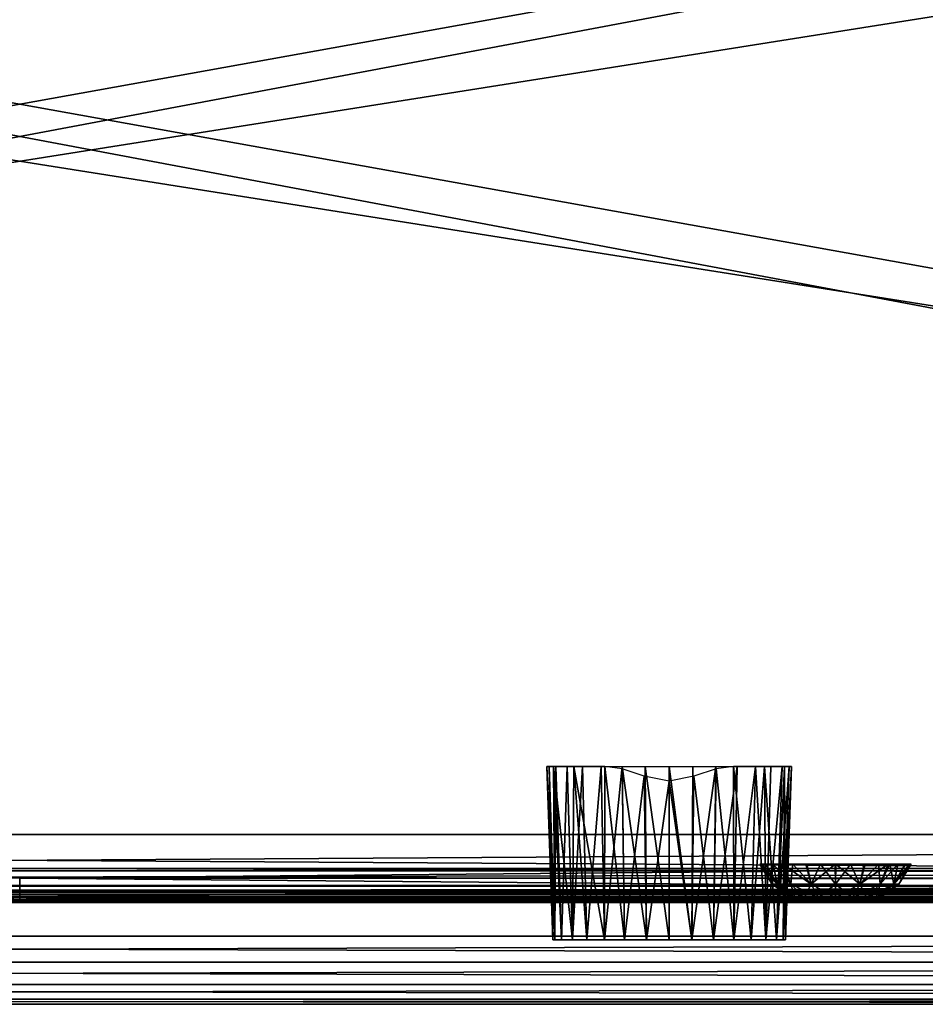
# Model space of a CAD drawing. Header units: millimetres. Extents: x -125 to 125, y -5 to 106.
# Tile 46 of 81: x 0 to 27, y -5 to 24. Entities that reach past the tile are written whole.
import ezdxf

# ---------------------------------------------------------------- set-up
doc = ezdxf.new("R2010")
doc.units = ezdxf.units.MM
doc.header["$LTSCALE"] = 65.185185
for name, color, linetype in [('109', 7, 'CONTINUOUS'), ('110', 7, 'CONTINUOUS'), ('16', 7, 'CONTINUOUS'), ('2', 7, 'CONTINUOUS'), ('201', 7, 'CONTINUOUS'), ('202', 7, 'CONTINUOUS'), ('203', 7, 'CONTINUOUS'), ('21', 7, 'CONTINUOUS'), ('210', 7, 'CONTINUOUS'), ('211', 7, 'CONTINUOUS'), ('212', 7, 'CONTINUOUS'), ('244', 7, 'CONTINUOUS'), ('245', 7, 'CONTINUOUS'), ('246', 7, 'CONTINUOUS'), ('247', 7, 'CONTINUOUS'), ('248', 7, 'CONTINUOUS'), ('250', 7, 'CONTINUOUS'), ('251', 7, 'CONTINUOUS'), ('252', 7, 'CONTINUOUS'), ('253', 7, 'CONTINUOUS'), ('254', 7, 'CONTINUOUS'), ('28', 7, 'CONTINUOUS'), ('29', 7, 'CONTINUOUS'), ('32', 7, 'CONTINUOUS'), ('37', 7, 'CONTINUOUS'), ('68', 7, 'CONTINUOUS'), ('76', 7, 'CONTINUOUS'), ('77', 7, 'CONTINUOUS'), ('82', 7, 'CONTINUOUS')]:
    doc.layers.add(name, color=color, linetype=linetype)

msp = doc.modelspace()

# ---------------------------------------------------------------- linework, layer by layer
at = {"layer": '109', "linetype": 'Continuous'}
for points in [[(-125, 0, -50), (-124.655, 39.565, -49.655), (124.655, 39.565, -49.655), (-125, 0, -50)], [(-125, 0, -50), (124.655, 39.565, -49.655), (125, 0, -50), (-125, 0, -50)]]:
    msp.add_3dface(points, dxfattribs=at)
at = {"layer": '110', "linetype": 'Continuous'}
for points in [[(-124.655, 39.565, 49.655), (-125, 0, 50), (125, 0, 50), (-124.655, 39.565, 49.655)], [(-124.655, 39.565, 49.655), (125, 0, 50), (124.655, 39.565, 49.655), (-124.655, 39.565, 49.655)]]:
    msp.add_3dface(points, dxfattribs=at)
at = {"layer": '16', "linetype": 'Continuous'}
for points in [[(37.946, -2, 48.712), (-38.163, -2, 49.334), (37.946, -2, 47.996), (37.946, -2, 48.712)], [(38.001, -2, 49.041), (-38.163, -2, 49.334), (37.946, -2, 48.712), (38.001, -2, 49.041)], [(-38.163, -2, 49.334), (0, -2, 47.336), (37.946, -2, 47.996), (-38.163, -2, 49.334)], [(38.163, -2, 49.334), (-38.163, -2, 49.334), (38.001, -2, 49.041), (38.163, -2, 49.334)], [(37.946, -2, 47.996), (0, -2, 47.336), (37.998, -2, 47.676), (37.946, -2, 47.996)], [(0, -2, 47.336), (38.15, -2, 47.39), (37.998, -2, 47.676), (0, -2, 47.336)]]:
    msp.add_3dface(points, dxfattribs=at)
at = {"layer": '2', "linetype": 'Continuous'}
for points in [[(123.9, -1.522, 49.834), (-123.9, -1.759, 49.762), (123.9, -1.651, 49.811), (123.9, -1.522, 49.834)], [(-123.9, -1.522, 49.834), (-123.9, -1.759, 49.762), (123.9, -1.522, 49.834), (-123.9, -1.522, 49.834)], [(123.9, -1.651, 49.811), (-123.9, -1.759, 49.762), (123.9, -1.762, 49.76), (123.9, -1.651, 49.811)], [(-123.9, -1.759, 49.762), (-123.9, -1.762, 49.76), (123.9, -1.762, 49.76), (-123.9, -1.759, 49.762)], [(-123.9, -1.762, 49.76), (-123.9, -1.933, 49.583), (123.9, -1.768, 49.756), (-123.9, -1.762, 49.76)], [(123.9, -1.762, 49.76), (-123.9, -1.762, 49.76), (123.9, -1.768, 49.756), (123.9, -1.762, 49.76)], [(-123.9, -1.933, 49.583), (-41.065, -1.962, 49.524), (123.9, -1.768, 49.756), (-123.9, -1.933, 49.583)], [(-38.935, -1.962, 49.524), (123.9, -1.768, 49.756), (-41.065, -1.962, 49.524), (-38.935, -1.962, 49.524)], [(-38.935, -1.962, 49.524), (38.935, -1.962, 49.524), (123.9, -1.768, 49.756), (-38.935, -1.962, 49.524)], [(-38.935, -1.962, 49.524), (-38.517, -1.979, 49.476), (38.935, -1.962, 49.524), (-38.935, -1.962, 49.524)], [(38.935, -1.962, 49.524), (-38.517, -1.979, 49.476), (38.653, -1.971, 49.503), (38.935, -1.962, 49.524)], [(38.653, -1.971, 49.503), (-38.517, -1.979, 49.476), (38.514, -1.979, 49.476), (38.653, -1.971, 49.503)], [(-38.517, -1.979, 49.476), (-38.163, -2, 49.334), (38.514, -1.979, 49.476), (-38.517, -1.979, 49.476)], [(38.514, -1.979, 49.476), (-38.163, -2, 49.334), (38.389, -1.989, 49.439), (38.514, -1.979, 49.476)], [(-38.163, -2, 49.334), (38.163, -2, 49.334), (38.389, -1.989, 49.439), (-38.163, -2, 49.334)]]:
    msp.add_3dface(points, dxfattribs=at)
at = {"layer": '201', "linetype": 'Continuous'}
for points in [[(15.503, 2, 19.782), (15.572, 2, 19.08), (15.681, -3.1, 19.782), (15.503, 2, 19.782)], [(15.572, 2, 19.08), (15.777, 2, 18.404), (15.747, -3.1, 19.113), (15.572, 2, 19.08)], [(15.681, -3.1, 19.782), (15.572, 2, 19.08), (15.747, -3.1, 19.113), (15.681, -3.1, 19.782)], [(15.747, -3.1, 19.113), (15.777, 2, 18.404), (15.942, -3.1, 18.472), (15.747, -3.1, 19.113)], [(15.777, 2, 18.404), (16.11, 2, 17.782), (15.942, -3.1, 18.472), (15.777, 2, 18.404)], [(15.942, -3.1, 18.472), (16.11, 2, 17.782), (16.259, -3.1, 17.88), (15.942, -3.1, 18.472)], [(16.11, 2, 17.782), (16.558, 2, 17.236), (16.259, -3.1, 17.88), (16.11, 2, 17.782)], [(16.259, -3.1, 17.88), (16.558, 2, 17.236), (16.684, -3.1, 17.361), (16.259, -3.1, 17.88)], [(16.558, 2, 17.236), (17.103, 2, 16.789), (16.684, -3.1, 17.361), (16.558, 2, 17.236)], [(16.684, -3.1, 17.361), (17.103, 2, 16.789), (17.203, -3.1, 16.936), (16.684, -3.1, 17.361)], [(17.103, 2, 16.789), (17.725, 2, 16.456), (17.203, -3.1, 16.936), (17.103, 2, 16.789)], [(17.203, -3.1, 16.936), (17.725, 2, 16.456), (17.794, -3.1, 16.62), (17.203, -3.1, 16.936)], [(17.794, -3.1, 16.62), (17.725, 2, 16.456), (18.435, -3.1, 16.426), (17.794, -3.1, 16.62)], [(17.725, 2, 16.456), (18.401, 2, 16.251), (18.435, -3.1, 16.426), (17.725, 2, 16.456)], [(18.435, -3.1, 16.426), (18.401, 2, 16.251), (19.103, -3.1, 16.36), (18.435, -3.1, 16.426)], [(18.401, 2, 16.251), (19.103, 2, 16.182), (19.103, -3.1, 16.36), (18.401, 2, 16.251)], [(19.103, -3.1, 16.36), (19.103, 2, 16.182), (19.771, -3.1, 16.426), (19.103, -3.1, 16.36)], [(19.103, 2, 16.182), (19.805, 2, 16.251), (19.771, -3.1, 16.426), (19.103, 2, 16.182)], [(19.805, 2, 16.251), (20.481, 2, 16.456), (19.771, -3.1, 16.426), (19.805, 2, 16.251)], [(19.771, -3.1, 16.426), (20.481, 2, 16.456), (20.413, -3.1, 16.621), (19.771, -3.1, 16.426)], [(20.481, 2, 16.456), (21.103, 2, 16.789), (20.413, -3.1, 16.621), (20.481, 2, 16.456)], [(20.413, -3.1, 16.621), (21.103, 2, 16.789), (21.004, -3.1, 16.937), (20.413, -3.1, 16.621)], [(21.103, 2, 16.789), (21.649, 2, 17.236), (21.004, -3.1, 16.937), (21.103, 2, 16.789)], [(21.004, -3.1, 16.937), (21.649, 2, 17.236), (21.523, -3.1, 17.362), (21.004, -3.1, 16.937)], [(21.523, -3.1, 17.362), (21.649, 2, 17.236), (21.948, -3.1, 17.88), (21.523, -3.1, 17.362)], [(21.649, 2, 17.236), (22.096, 2, 17.782), (21.948, -3.1, 17.88), (21.649, 2, 17.236)], [(22.096, 2, 17.782), (22.429, 2, 18.404), (21.948, -3.1, 17.88), (22.096, 2, 17.782)], [(21.948, -3.1, 17.88), (22.429, 2, 18.404), (22.265, -3.1, 18.472), (21.948, -3.1, 17.88)], [(22.429, 2, 18.404), (22.634, 2, 19.08), (22.265, -3.1, 18.472), (22.429, 2, 18.404)], [(22.265, -3.1, 18.472), (22.634, 2, 19.08), (22.459, -3.1, 19.114), (22.265, -3.1, 18.472)], [(22.634, 2, 19.08), (22.703, 2, 19.782), (22.459, -3.1, 19.114), (22.634, 2, 19.08)], [(22.459, -3.1, 19.114), (22.703, 2, 19.782), (22.525, -3.1, 19.782), (22.459, -3.1, 19.114)]]:
    msp.add_3dface(points, dxfattribs=at)
at = {"layer": '202', "linetype": 'Continuous'}
for points in [[(15.503, 2, 19.782), (15.681, -3.1, 19.782), (15.747, -3.1, 20.449), (15.503, 2, 19.782)], [(15.503, 2, 19.782), (15.747, -3.1, 20.449), (15.708, 2, 20.979), (15.503, 2, 19.782)], [(15.747, -3.1, 20.449), (15.942, -3.1, 21.091), (15.708, 2, 20.979), (15.747, -3.1, 20.449)], [(15.708, 2, 20.979), (16.258, -3.1, 21.684), (16.299, 2, 22.039), (15.708, 2, 20.979)], [(15.942, -3.1, 21.091), (16.258, -3.1, 21.684), (15.708, 2, 20.979), (15.942, -3.1, 21.091)], [(16.258, -3.1, 21.684), (16.684, -3.1, 22.202), (16.299, 2, 22.039), (16.258, -3.1, 21.684)], [(16.299, 2, 22.039), (17.202, -3.1, 22.627), (17.209, 2, 22.843), (16.299, 2, 22.039)], [(16.684, -3.1, 22.202), (17.202, -3.1, 22.627), (16.299, 2, 22.039), (16.684, -3.1, 22.202)], [(17.202, -3.1, 22.627), (17.793, -3.1, 22.943), (17.209, 2, 22.843), (17.202, -3.1, 22.627)], [(17.209, 2, 22.843), (17.793, -3.1, 22.943), (17.724, 1.926, 23.104), (17.209, 2, 22.843)], [(17.793, -3.1, 22.943), (18.371, 1.711, 23.296), (17.724, 1.926, 23.104), (17.793, -3.1, 22.943)], [(20.487, 1.927, 23.103), (19.835, 1.711, 23.296), (20.413, -3.1, 22.943), (20.487, 1.927, 23.103)], [(21.004, -3.1, 22.627), (20.487, 1.927, 23.103), (20.413, -3.1, 22.943), (21.004, -3.1, 22.627)], [(20.997, 2, 22.843), (20.487, 1.927, 23.103), (21.004, -3.1, 22.627), (20.997, 2, 22.843)], [(21.907, 2, 22.039), (20.997, 2, 22.843), (21.522, -3.1, 22.202), (21.907, 2, 22.039)], [(21.522, -3.1, 22.202), (20.997, 2, 22.843), (21.004, -3.1, 22.627), (21.522, -3.1, 22.202)], [(21.948, -3.1, 21.684), (21.907, 2, 22.039), (21.522, -3.1, 22.202), (21.948, -3.1, 21.684)], [(22.498, 2, 20.979), (21.907, 2, 22.039), (22.264, -3.1, 21.092), (22.498, 2, 20.979)], [(22.264, -3.1, 21.092), (21.907, 2, 22.039), (21.948, -3.1, 21.684), (22.264, -3.1, 21.092)], [(22.459, -3.1, 20.45), (22.498, 2, 20.979), (22.264, -3.1, 21.092), (22.459, -3.1, 20.45)], [(22.525, -3.1, 19.782), (22.498, 2, 20.979), (22.459, -3.1, 20.45), (22.525, -3.1, 19.782)], [(22.525, -3.1, 19.782), (22.703, 2, 19.782), (22.498, 2, 20.979), (22.525, -3.1, 19.782)], [(18.436, -3.1, 23.138), (18.371, 1.711, 23.296), (17.793, -3.1, 22.943), (18.436, -3.1, 23.138)], [(19.103, 1.561, 23.367), (18.371, 1.711, 23.296), (18.436, -3.1, 23.138), (19.103, 1.561, 23.367)], [(19.103, -3.1, 23.204), (19.103, 1.561, 23.367), (18.436, -3.1, 23.138), (19.103, -3.1, 23.204)], [(19.835, 1.711, 23.296), (19.103, 1.561, 23.367), (19.771, -3.1, 23.138), (19.835, 1.711, 23.296)], [(19.771, -3.1, 23.138), (19.103, 1.561, 23.367), (19.103, -3.1, 23.204), (19.771, -3.1, 23.138)], [(20.413, -3.1, 22.943), (19.835, 1.711, 23.296), (19.771, -3.1, 23.138), (20.413, -3.1, 22.943)]]:
    msp.add_3dface(points, dxfattribs=at)
at = {"layer": '203', "linetype": 'Continuous'}
for points in [[(15.681, -3.1, 19.782), (22.459, -3.1, 20.45), (15.747, -3.1, 20.449), (15.681, -3.1, 19.782)], [(15.681, -3.1, 19.782), (22.525, -3.1, 19.782), (22.459, -3.1, 20.45), (15.681, -3.1, 19.782)], [(15.681, -3.1, 19.782), (15.747, -3.1, 19.113), (22.525, -3.1, 19.782), (15.681, -3.1, 19.782)], [(15.747, -3.1, 19.113), (22.265, -3.1, 18.472), (22.459, -3.1, 19.114), (15.747, -3.1, 19.113)], [(15.747, -3.1, 19.113), (15.942, -3.1, 18.472), (22.265, -3.1, 18.472), (15.747, -3.1, 19.113)], [(22.459, -3.1, 20.45), (15.942, -3.1, 21.091), (15.747, -3.1, 20.449), (22.459, -3.1, 20.45)], [(15.747, -3.1, 19.113), (22.459, -3.1, 19.114), (22.525, -3.1, 19.782), (15.747, -3.1, 19.113)], [(22.264, -3.1, 21.092), (16.258, -3.1, 21.684), (15.942, -3.1, 21.091), (22.264, -3.1, 21.092)], [(22.459, -3.1, 20.45), (22.264, -3.1, 21.092), (15.942, -3.1, 21.091), (22.459, -3.1, 20.45)], [(15.942, -3.1, 18.472), (16.259, -3.1, 17.88), (21.948, -3.1, 17.88), (15.942, -3.1, 18.472)], [(15.942, -3.1, 18.472), (21.948, -3.1, 17.88), (22.265, -3.1, 18.472), (15.942, -3.1, 18.472)], [(21.948, -3.1, 21.684), (16.684, -3.1, 22.202), (16.258, -3.1, 21.684), (21.948, -3.1, 21.684)], [(22.264, -3.1, 21.092), (21.948, -3.1, 21.684), (16.258, -3.1, 21.684), (22.264, -3.1, 21.092)], [(16.259, -3.1, 17.88), (21.523, -3.1, 17.362), (21.948, -3.1, 17.88), (16.259, -3.1, 17.88)], [(16.259, -3.1, 17.88), (16.684, -3.1, 17.361), (21.523, -3.1, 17.362), (16.259, -3.1, 17.88)], [(21.522, -3.1, 22.202), (17.202, -3.1, 22.627), (16.684, -3.1, 22.202), (21.522, -3.1, 22.202)], [(21.948, -3.1, 21.684), (21.522, -3.1, 22.202), (16.684, -3.1, 22.202), (21.948, -3.1, 21.684)], [(16.684, -3.1, 17.361), (21.004, -3.1, 16.937), (21.523, -3.1, 17.362), (16.684, -3.1, 17.361)], [(16.684, -3.1, 17.361), (17.203, -3.1, 16.936), (21.004, -3.1, 16.937), (16.684, -3.1, 17.361)], [(21.004, -3.1, 22.627), (17.793, -3.1, 22.943), (17.202, -3.1, 22.627), (21.004, -3.1, 22.627)], [(21.522, -3.1, 22.202), (21.004, -3.1, 22.627), (17.202, -3.1, 22.627), (21.522, -3.1, 22.202)], [(17.203, -3.1, 16.936), (20.413, -3.1, 16.621), (21.004, -3.1, 16.937), (17.203, -3.1, 16.936)], [(17.203, -3.1, 16.936), (17.794, -3.1, 16.62), (20.413, -3.1, 16.621), (17.203, -3.1, 16.936)], [(20.413, -3.1, 22.943), (19.771, -3.1, 23.138), (17.793, -3.1, 22.943), (20.413, -3.1, 22.943)], [(21.004, -3.1, 22.627), (20.413, -3.1, 22.943), (17.793, -3.1, 22.943), (21.004, -3.1, 22.627)], [(19.771, -3.1, 23.138), (18.436, -3.1, 23.138), (17.793, -3.1, 22.943), (19.771, -3.1, 23.138)], [(17.794, -3.1, 16.62), (18.435, -3.1, 16.426), (20.413, -3.1, 16.621), (17.794, -3.1, 16.62)], [(18.435, -3.1, 16.426), (19.771, -3.1, 16.426), (20.413, -3.1, 16.621), (18.435, -3.1, 16.426)], [(18.435, -3.1, 16.426), (19.103, -3.1, 16.36), (19.771, -3.1, 16.426), (18.435, -3.1, 16.426)], [(19.771, -3.1, 23.138), (19.103, -3.1, 23.204), (18.436, -3.1, 23.138), (19.771, -3.1, 23.138)]]:
    msp.add_3dface(points, dxfattribs=at)
at = {"layer": '21', "linetype": 'Continuous'}
for points in [[(60.778, -1.815, 46.53), (0, -1.815, 46.391), (60.198, -1.286, 45.722), (60.778, -1.815, 46.53)], [(60.198, -1.286, 45.722), (0, -1.815, 46.391), (0, -1.286, 45.586), (60.198, -1.286, 45.722)], [(38.939, -1.978, 47.063), (0, -2, 47.336), (60.778, -1.815, 46.53), (38.939, -1.978, 47.063)], [(60.778, -1.815, 46.53), (0, -2, 47.336), (0, -1.815, 46.391), (60.778, -1.815, 46.53)], [(38.503, -1.988, 47.147), (0, -2, 47.336), (38.939, -1.978, 47.063), (38.503, -1.988, 47.147)], [(38.15, -2, 47.39), (0, -2, 47.336), (38.503, -1.988, 47.147), (38.15, -2, 47.39)]]:
    msp.add_3dface(points, dxfattribs=at)
at = {"layer": '210', "linetype": 'Continuous'}
for points in [[(23.396, -2, 0.162), (23.374, -2), (24.604, -2, 0.162), (23.396, -2, 0.162)], [(23.374, -2), (24.626, -2), (24.604, -2, 0.162), (23.374, -2)], [(23.396, -2, -0.162), (24.626, -2), (23.374, -2), (23.396, -2, -0.162)], [(23.458, -2, 0.313), (23.396, -2, 0.162), (24.604, -2, 0.162), (23.458, -2, 0.313)], [(24.542, -2, -0.313), (24.604, -2, -0.162), (23.396, -2, -0.162), (24.542, -2, -0.313)], [(23.459, -2, -0.313), (24.542, -2, -0.313), (23.396, -2, -0.162), (23.459, -2, -0.313)], [(24.604, -2, -0.162), (24.626, -2), (23.396, -2, -0.162), (24.604, -2, -0.162)], [(23.558, -2, 0.442), (23.458, -2, 0.313), (24.541, -2, 0.313), (23.558, -2, 0.442)], [(24.541, -2, 0.313), (23.458, -2, 0.313), (24.604, -2, 0.162), (24.541, -2, 0.313)], [(23.558, -2, -0.443), (24.442, -2, -0.442), (23.459, -2, -0.313), (23.558, -2, -0.443)], [(24.442, -2, -0.442), (24.542, -2, -0.313), (23.459, -2, -0.313), (24.442, -2, -0.442)], [(23.687, -2, -0.542), (24.313, -2, -0.542), (23.558, -2, -0.443), (23.687, -2, -0.542)], [(23.687, -2, 0.542), (23.558, -2, 0.442), (24.442, -2, 0.443), (23.687, -2, 0.542)], [(24.442, -2, 0.443), (23.558, -2, 0.442), (24.541, -2, 0.313), (24.442, -2, 0.443)], [(24.313, -2, -0.542), (24.442, -2, -0.442), (23.558, -2, -0.443), (24.313, -2, -0.542)], [(23.838, -2, -0.604), (24.162, -2, -0.604), (23.687, -2, -0.542), (23.838, -2, -0.604)], [(24.162, -2, -0.604), (24.313, -2, -0.542), (23.687, -2, -0.542), (24.162, -2, -0.604)], [(23.838, -2, 0.604), (23.687, -2, 0.542), (24.313, -2, 0.542), (23.838, -2, 0.604)], [(24.313, -2, 0.542), (23.687, -2, 0.542), (24.442, -2, 0.443), (24.313, -2, 0.542)], [(24, -2, -0.626), (24.162, -2, -0.604), (23.838, -2, -0.604), (24, -2, -0.626)], [(24.162, -2, 0.604), (23.838, -2, 0.604), (24.313, -2, 0.542), (24.162, -2, 0.604)], [(24, -2, 0.626), (23.838, -2, 0.604), (24.162, -2, 0.604), (24, -2, 0.626)]]:
    msp.add_3dface(points, dxfattribs=at)
at = {"layer": '211', "linetype": 'Continuous'}
for points in [[(21.822, -0.881, -0.445), (22.138, -1.467, 0), (21.777, -0.881, 0), (21.822, -0.881, -0.445)], [(22.28, -1.467, -0.713), (22.138, -1.467, 0), (21.822, -0.881, -0.445), (22.28, -1.467, -0.713)], [(21.956, -0.881, -0.873), (22.28, -1.467, -0.713), (21.822, -0.881, -0.445), (21.956, -0.881, -0.873)], [(22.169, -0.881, -1.261), (22.28, -1.467, -0.713), (21.956, -0.881, -0.873), (22.169, -0.881, -1.261)], [(22.683, -1.467, -1.317), (22.28, -1.467, -0.713), (22.169, -0.881, -1.261), (22.683, -1.467, -1.317)], [(22.45, -0.881, -1.593), (22.683, -1.467, -1.317), (22.169, -0.881, -1.261), (22.45, -0.881, -1.593)], [(23.287, -1.467, -1.72), (22.683, -1.467, -1.317), (22.45, -0.881, -1.593), (23.287, -1.467, -1.72)], [(23.154, -0.881, -2.056), (23.287, -1.467, -1.72), (22.45, -0.881, -1.593), (23.154, -0.881, -2.056)], [(23.993, -0.881, -2.223), (23.287, -1.467, -1.72), (23.154, -0.881, -2.056), (23.993, -0.881, -2.223)], [(24, -1.467, -1.862), (23.287, -1.467, -1.72), (23.993, -0.881, -2.223), (24, -1.467, -1.862)], [(24.438, -0.881, -2.18), (24, -1.467, -1.862), (23.993, -0.881, -2.223), (24.438, -0.881, -2.18)], [(24.713, -1.467, -1.72), (24, -1.467, -1.862), (24.438, -0.881, -2.18), (24.713, -1.467, -1.72)], [(24.871, -0.881, -2.045), (24.713, -1.467, -1.72), (24.438, -0.881, -2.18), (24.871, -0.881, -2.045)], [(25.317, -1.467, -1.317), (24.713, -1.467, -1.72), (25.26, -0.881, -1.832), (25.317, -1.467, -1.317)], [(25.26, -0.881, -1.832), (24.713, -1.467, -1.72), (24.871, -0.881, -2.045), (25.26, -0.881, -1.832)], [(25.593, -0.881, -1.551), (25.317, -1.467, -1.317), (25.26, -0.881, -1.832), (25.593, -0.881, -1.551)], [(25.72, -1.467, -0.713), (25.317, -1.467, -1.317), (25.593, -0.881, -1.551), (25.72, -1.467, -0.713)], [(26.058, -0.881, -0.841), (25.72, -1.467, -0.713), (25.593, -0.881, -1.551), (26.058, -0.881, -0.841)], [(25.862, -1.467, 0), (25.72, -1.467, -0.713), (26.223, -0.881, 0), (25.862, -1.467, 0)], [(26.223, -0.881, 0), (25.72, -1.467, -0.713), (26.058, -0.881, -0.841), (26.223, -0.881, 0)], [(22.138, -1.467, 0), (22.28, -1.467, -0.713), (22.145, -1.475, 0), (22.138, -1.467, 0)], [(22.28, -1.467, -0.713), (22.702, -1.861, 0), (22.145, -1.475, 0), (22.28, -1.467, -0.713)], [(22.801, -1.861, -0.497), (22.702, -1.861, 0), (22.28, -1.467, -0.713), (22.801, -1.861, -0.497)], [(22.683, -1.467, -1.317), (22.801, -1.861, -0.497), (22.28, -1.467, -0.713), (22.683, -1.467, -1.317)], [(23.082, -1.861, -0.918), (22.801, -1.861, -0.497), (22.683, -1.467, -1.317), (23.082, -1.861, -0.918)], [(23.287, -1.467, -1.72), (23.082, -1.861, -0.918), (22.683, -1.467, -1.317), (23.287, -1.467, -1.72)], [(23.503, -1.861, -1.199), (23.082, -1.861, -0.918), (23.287, -1.467, -1.72), (23.503, -1.861, -1.199)], [(24, -1.467, -1.862), (23.503, -1.861, -1.199), (23.287, -1.467, -1.72), (24, -1.467, -1.862)], [(24, -1.861, -1.298), (23.503, -1.861, -1.199), (24, -1.467, -1.862), (24, -1.861, -1.298)], [(24.713, -1.467, -1.72), (24, -1.861, -1.298), (24, -1.467, -1.862), (24.713, -1.467, -1.72)], [(24.497, -1.861, -1.199), (24, -1.861, -1.298), (24.713, -1.467, -1.72), (24.497, -1.861, -1.199)], [(25.317, -1.467, -1.317), (24.497, -1.861, -1.199), (24.713, -1.467, -1.72), (25.317, -1.467, -1.317)], [(24.918, -1.861, -0.918), (24.497, -1.861, -1.199), (25.317, -1.467, -1.317), (24.918, -1.861, -0.918)], [(25.72, -1.467, -0.713), (24.918, -1.861, -0.918), (25.317, -1.467, -1.317), (25.72, -1.467, -0.713)], [(25.199, -1.861, -0.497), (24.918, -1.861, -0.918), (25.72, -1.467, -0.713), (25.199, -1.861, -0.497)], [(25.862, -1.467, 0), (25.199, -1.861, -0.497), (25.72, -1.467, -0.713), (25.862, -1.467, 0)], [(25.855, -1.475, 0), (25.199, -1.861, -0.497), (25.862, -1.467, 0), (25.855, -1.475, 0)], [(25.298, -1.861, 0), (25.199, -1.861, -0.497), (25.855, -1.475, 0), (25.298, -1.861, 0)], [(22.702, -1.861, 0), (22.801, -1.861, -0.497), (22.708, -1.864, 0), (22.702, -1.861, 0)], [(22.801, -1.861, -0.497), (23.374, -2), (22.708, -1.864, 0), (22.801, -1.861, -0.497)], [(23.396, -2, -0.162), (23.374, -2), (22.801, -1.861, -0.497), (23.396, -2, -0.162)], [(23.082, -1.861, -0.918), (23.459, -2, -0.313), (22.801, -1.861, -0.497), (23.082, -1.861, -0.918)], [(23.459, -2, -0.313), (23.396, -2, -0.162), (22.801, -1.861, -0.497), (23.459, -2, -0.313)], [(23.558, -2, -0.443), (23.459, -2, -0.313), (23.082, -1.861, -0.918), (23.558, -2, -0.443)], [(23.503, -1.861, -1.199), (23.558, -2, -0.443), (23.082, -1.861, -0.918), (23.503, -1.861, -1.199)], [(23.687, -2, -0.542), (23.558, -2, -0.443), (23.503, -1.861, -1.199), (23.687, -2, -0.542)], [(24, -1.861, -1.298), (23.838, -2, -0.604), (23.503, -1.861, -1.199), (24, -1.861, -1.298)], [(23.838, -2, -0.604), (23.687, -2, -0.542), (23.503, -1.861, -1.199), (23.838, -2, -0.604)], [(24, -2, -0.626), (23.838, -2, -0.604), (24, -1.861, -1.298), (24, -2, -0.626)], [(24.497, -1.861, -1.199), (24.162, -2, -0.604), (24, -1.861, -1.298), (24.497, -1.861, -1.199)], [(24.162, -2, -0.604), (24, -2, -0.626), (24, -1.861, -1.298), (24.162, -2, -0.604)], [(24.313, -2, -0.542), (24.162, -2, -0.604), (24.497, -1.861, -1.199), (24.313, -2, -0.542)], [(24.918, -1.861, -0.918), (24.313, -2, -0.542), (24.497, -1.861, -1.199), (24.918, -1.861, -0.918)], [(24.442, -2, -0.442), (24.313, -2, -0.542), (24.918, -1.861, -0.918), (24.442, -2, -0.442)], [(25.199, -1.861, -0.497), (24.442, -2, -0.442), (24.918, -1.861, -0.918), (25.199, -1.861, -0.497)], [(24.542, -2, -0.313), (24.442, -2, -0.442), (25.199, -1.861, -0.497), (24.542, -2, -0.313)], [(24.604, -2, -0.162), (24.542, -2, -0.313), (25.199, -1.861, -0.497), (24.604, -2, -0.162)], [(25.298, -1.861, 0), (24.604, -2, -0.162), (25.199, -1.861, -0.497), (25.298, -1.861, 0)], [(25.292, -1.864, 0), (24.604, -2, -0.162), (25.298, -1.861, 0), (25.292, -1.864, 0)], [(24.626, -2), (24.604, -2, -0.162), (25.292, -1.864, 0), (24.626, -2)]]:
    msp.add_3dface(points, dxfattribs=at)
at = {"layer": '212', "linetype": 'Continuous'}
for points in [[(21.777, -0.881, 0), (22.28, -1.467, 0.713), (21.942, -0.881, 0.841), (21.777, -0.881, 0)], [(21.777, -0.881, 0), (22.138, -1.467, 0), (22.28, -1.467, 0.713), (21.777, -0.881, 0)], [(21.942, -0.881, 0.841), (22.28, -1.467, 0.713), (22.407, -0.881, 1.551), (21.942, -0.881, 0.841)], [(22.28, -1.467, 0.713), (22.683, -1.467, 1.317), (22.407, -0.881, 1.551), (22.28, -1.467, 0.713)], [(22.407, -0.881, 1.551), (22.683, -1.467, 1.317), (22.74, -0.881, 1.832), (22.407, -0.881, 1.551)], [(22.683, -1.467, 1.317), (23.287, -1.467, 1.72), (22.74, -0.881, 1.832), (22.683, -1.467, 1.317)], [(22.74, -0.881, 1.832), (23.287, -1.467, 1.72), (23.129, -0.881, 2.045), (22.74, -0.881, 1.832)], [(23.129, -0.881, 2.045), (23.287, -1.467, 1.72), (23.562, -0.881, 2.18), (23.129, -0.881, 2.045)], [(23.287, -1.467, 1.72), (24, -1.467, 1.862), (23.562, -0.881, 2.18), (23.287, -1.467, 1.72)], [(23.562, -0.881, 2.18), (24, -1.467, 1.862), (24.007, -0.881, 2.223), (23.562, -0.881, 2.18)], [(24, -1.467, 1.862), (24.713, -1.467, 1.72), (24.007, -0.881, 2.223), (24, -1.467, 1.862)], [(24.007, -0.881, 2.223), (24.713, -1.467, 1.72), (24.846, -0.881, 2.056), (24.007, -0.881, 2.223)], [(24.713, -1.467, 1.72), (25.317, -1.467, 1.317), (25.55, -0.881, 1.593), (24.713, -1.467, 1.72)], [(24.846, -0.881, 2.056), (24.713, -1.467, 1.72), (25.55, -0.881, 1.593), (24.846, -0.881, 2.056)], [(25.317, -1.467, 1.317), (25.72, -1.467, 0.713), (25.831, -0.881, 1.261), (25.317, -1.467, 1.317)], [(25.55, -0.881, 1.593), (25.317, -1.467, 1.317), (25.831, -0.881, 1.261), (25.55, -0.881, 1.593)], [(25.831, -0.881, 1.261), (25.72, -1.467, 0.713), (26.044, -0.881, 0.873), (25.831, -0.881, 1.261)], [(26.044, -0.881, 0.873), (25.72, -1.467, 0.713), (26.178, -0.881, 0.445), (26.044, -0.881, 0.873)], [(25.72, -1.467, 0.713), (25.862, -1.467, 0), (26.178, -0.881, 0.445), (25.72, -1.467, 0.713)], [(25.862, -1.467, 0), (26.223, -0.881, 0), (26.178, -0.881, 0.445), (25.862, -1.467, 0)], [(22.138, -1.467, 0), (22.801, -1.861, 0.497), (22.28, -1.467, 0.713), (22.138, -1.467, 0)], [(22.138, -1.467, 0), (22.145, -1.475, 0), (22.801, -1.861, 0.497), (22.138, -1.467, 0)], [(22.145, -1.475, 0), (22.702, -1.861, 0), (22.801, -1.861, 0.497), (22.145, -1.475, 0)], [(22.801, -1.861, 0.497), (23.082, -1.861, 0.918), (22.28, -1.467, 0.713), (22.801, -1.861, 0.497)], [(22.28, -1.467, 0.713), (23.082, -1.861, 0.918), (22.683, -1.467, 1.317), (22.28, -1.467, 0.713)], [(23.082, -1.861, 0.918), (23.503, -1.861, 1.199), (22.683, -1.467, 1.317), (23.082, -1.861, 0.918)], [(22.683, -1.467, 1.317), (23.503, -1.861, 1.199), (23.287, -1.467, 1.72), (22.683, -1.467, 1.317)], [(23.503, -1.861, 1.199), (24, -1.861, 1.298), (23.287, -1.467, 1.72), (23.503, -1.861, 1.199)], [(23.287, -1.467, 1.72), (24, -1.861, 1.298), (24, -1.467, 1.862), (23.287, -1.467, 1.72)], [(24, -1.861, 1.298), (24.497, -1.861, 1.199), (24, -1.467, 1.862), (24, -1.861, 1.298)], [(24, -1.467, 1.862), (24.497, -1.861, 1.199), (24.713, -1.467, 1.72), (24, -1.467, 1.862)], [(24.497, -1.861, 1.199), (24.918, -1.861, 0.918), (24.713, -1.467, 1.72), (24.497, -1.861, 1.199)], [(24.713, -1.467, 1.72), (24.918, -1.861, 0.918), (25.317, -1.467, 1.317), (24.713, -1.467, 1.72)], [(24.918, -1.861, 0.918), (25.199, -1.861, 0.497), (25.317, -1.467, 1.317), (24.918, -1.861, 0.918)], [(25.317, -1.467, 1.317), (25.199, -1.861, 0.497), (25.72, -1.467, 0.713), (25.317, -1.467, 1.317)], [(25.199, -1.861, 0.497), (25.298, -1.861, 0), (25.72, -1.467, 0.713), (25.199, -1.861, 0.497)], [(25.298, -1.861, 0), (25.855, -1.475, 0), (25.72, -1.467, 0.713), (25.298, -1.861, 0)], [(25.855, -1.475, 0), (25.862, -1.467, 0), (25.72, -1.467, 0.713), (25.855, -1.475, 0)], [(22.702, -1.861, 0), (23.396, -2, 0.162), (22.801, -1.861, 0.497), (22.702, -1.861, 0)], [(23.374, -2), (22.702, -1.861, 0), (22.708, -1.864, 0), (23.374, -2)], [(23.374, -2), (23.396, -2, 0.162), (22.702, -1.861, 0), (23.374, -2)], [(22.801, -1.861, 0.497), (23.558, -2, 0.442), (23.082, -1.861, 0.918), (22.801, -1.861, 0.497)], [(23.458, -2, 0.313), (23.558, -2, 0.442), (22.801, -1.861, 0.497), (23.458, -2, 0.313)], [(23.396, -2, 0.162), (23.458, -2, 0.313), (22.801, -1.861, 0.497), (23.396, -2, 0.162)], [(23.082, -1.861, 0.918), (23.687, -2, 0.542), (23.503, -1.861, 1.199), (23.082, -1.861, 0.918)], [(23.558, -2, 0.442), (23.687, -2, 0.542), (23.082, -1.861, 0.918), (23.558, -2, 0.442)], [(23.503, -1.861, 1.199), (23.838, -2, 0.604), (24, -1.861, 1.298), (23.503, -1.861, 1.199)], [(23.687, -2, 0.542), (23.838, -2, 0.604), (23.503, -1.861, 1.199), (23.687, -2, 0.542)], [(23.838, -2, 0.604), (24, -2, 0.626), (24, -1.861, 1.298), (23.838, -2, 0.604)], [(24, -2, 0.626), (24.162, -2, 0.604), (24, -1.861, 1.298), (24, -2, 0.626)], [(24, -1.861, 1.298), (24.162, -2, 0.604), (24.497, -1.861, 1.199), (24, -1.861, 1.298)], [(24.162, -2, 0.604), (24.313, -2, 0.542), (24.497, -1.861, 1.199), (24.162, -2, 0.604)], [(24.313, -2, 0.542), (24.442, -2, 0.443), (24.497, -1.861, 1.199), (24.313, -2, 0.542)], [(24.442, -2, 0.443), (24.541, -2, 0.313), (24.918, -1.861, 0.918), (24.442, -2, 0.443)], [(24.497, -1.861, 1.199), (24.442, -2, 0.443), (24.918, -1.861, 0.918), (24.497, -1.861, 1.199)], [(24.541, -2, 0.313), (24.604, -2, 0.162), (25.199, -1.861, 0.497), (24.541, -2, 0.313)], [(24.918, -1.861, 0.918), (24.541, -2, 0.313), (25.199, -1.861, 0.497), (24.918, -1.861, 0.918)], [(24.604, -2, 0.162), (24.626, -2), (25.199, -1.861, 0.497), (24.604, -2, 0.162)], [(24.626, -2), (25.292, -1.864, 0), (25.199, -1.861, 0.497), (24.626, -2)], [(25.292, -1.864, 0), (25.298, -1.861, 0), (25.199, -1.861, 0.497), (25.292, -1.864, 0)]]:
    msp.add_3dface(points, dxfattribs=at)
at = {"layer": '244', "linetype": 'Continuous'}
for points in [[(114, 42, -55.5), (-125, -3, -55.5), (-114, 42, -55.5), (114, 42, -55.5)], [(125, -3, -55.5), (-125, -3, -55.5), (114, 42, -55.5), (125, -3, -55.5)]]:
    msp.add_3dface(points, dxfattribs=at)
at = {"layer": '245', "linetype": 'Continuous'}
for points in [[(-125, -3, -55.5), (125, -3, -55.5), (125, -3.765, -55.348), (-125, -3, -55.5)], [(-125, -3.765, -55.348), (-125, -3, -55.5), (125, -3.765, -55.348), (-125, -3.765, -55.348)], [(-125, -4.414, -54.915), (-125, -3.765, -55.348), (125, -3.765, -55.348), (-125, -4.414, -54.915)], [(125, -4.415, -54.914), (-125, -4.414, -54.915), (125, -3.765, -55.348), (125, -4.415, -54.914)], [(-125, -4.848, -54.265), (-125, -4.414, -54.915), (125, -4.415, -54.914), (-125, -4.848, -54.265)], [(125, -4.848, -54.265), (-125, -4.848, -54.265), (125, -4.415, -54.914), (125, -4.848, -54.265)], [(125, -5, -53.5), (-125, -4.848, -54.265), (125, -4.848, -54.265), (125, -5, -53.5)], [(-125, -5, -53.5), (-125, -4.848, -54.265), (125, -5, -53.5), (-125, -5, -53.5)]]:
    msp.add_3dface(points, dxfattribs=at)
at = {"layer": '246', "linetype": 'Continuous'}
for points in [[(73.146, -5, -2.411), (-125, -5, 53.5), (-110.658, -5, 39.09), (73.146, -5, -2.411)], [(-125, -5, -53.5), (125, -5, -53.5), (-112.25, -5, -39.75), (-125, -5, -53.5)], [(125, -5, 53.5), (-125, -5, 53.5), (112.25, -5, 39.75), (125, -5, 53.5)], [(112.25, -5, 39.75), (-125, -5, 53.5), (111.389, -5, 39.579), (112.25, -5, 39.75)], [(111.389, -5, 39.579), (-125, -5, 53.5), (110.659, -5, 39.091), (111.389, -5, 39.579)], [(110.659, -5, 39.091), (-125, -5, 53.5), (110.171, -5, 38.361), (110.659, -5, 39.091)], [(110.171, -5, 38.361), (-125, -5, 53.5), (110, -5, 37.5), (110.171, -5, 38.361)], [(110, -5, 37.5), (-125, -5, 53.5), (97.787, -5, 19.419), (110, -5, 37.5)], [(97.787, -5, 19.419), (-125, -5, 53.5), (93, -5, 20), (97.787, -5, 19.419)], [(93, -5, 20), (-125, -5, 53.5), (88.214, -5, 19.419), (93, -5, 20)], [(88.214, -5, 19.419), (-125, -5, 53.5), (83.705, -5, 17.709), (88.214, -5, 19.419)], [(83.705, -5, 17.709), (-125, -5, 53.5), (79.737, -5, 14.97), (83.705, -5, 17.709)], [(79.737, -5, 14.97), (-125, -5, 53.5), (76.54, -5, 11.361), (79.737, -5, 14.97)], [(76.54, -5, 11.361), (-125, -5, 53.5), (74.3, -5, 7.092), (76.54, -5, 11.361)], [(74.3, -5, 7.092), (-125, -5, 53.5), (73.146, -5, 2.41), (74.3, -5, 7.092)], [(73.146, -5, 2.41), (-125, -5, 53.5), (73.146, -5, -2.411), (73.146, -5, 2.41)], [(-112.25, -5, -39.75), (125, -5, -53.5), (-111.389, -5, -39.579), (-112.25, -5, -39.75)], [(-111.389, -5, -39.579), (125, -5, -53.5), (-110.659, -5, -39.091), (-111.389, -5, -39.579)], [(-110.659, -5, -39.091), (125, -5, -53.5), (-110.171, -5, -38.361), (-110.659, -5, -39.091)], [(-110.171, -5, 38.36), (73.146, -5, -2.411), (-110.658, -5, 39.09), (-110.171, -5, 38.36)], [(-110, -5, 37.5), (73.146, -5, -2.411), (-110.171, -5, 38.36), (-110, -5, 37.5)], [(-110.171, -5, -38.361), (125, -5, -53.5), (-110, -5, -37.5), (-110.171, -5, -38.361)], [(74.299, -5, -7.091), (73.146, -5, -2.411), (-110, -5, 37.5), (74.299, -5, -7.091)], [(125, -5, -53.5), (79.736, -5, -14.969), (-110, -5, 37.5), (125, -5, -53.5)], [(125, -5, -53.5), (-110, -5, 37.5), (-110, -5, -37.5), (125, -5, -53.5)], [(76.539, -5, -11.36), (74.299, -5, -7.091), (-110, -5, 37.5), (76.539, -5, -11.36)], [(79.736, -5, -14.969), (76.539, -5, -11.36), (-110, -5, 37.5), (79.736, -5, -14.969)]]:
    msp.add_3dface(points, dxfattribs=at)
at = {"layer": '247', "linetype": 'Continuous'}
for points in [[(-125, -3, 55.5), (-125, -3.765, 55.348), (125, -3, 55.5), (-125, -3, 55.5)], [(125, -3, 55.5), (-125, -3.765, 55.348), (125, -3.765, 55.348), (125, -3, 55.5)], [(125, -3.765, 55.348), (-125, -3.765, 55.348), (125, -4.414, 54.915), (125, -3.765, 55.348)], [(-125, -3.765, 55.348), (-125, -4.415, 54.914), (125, -4.414, 54.915), (-125, -3.765, 55.348)], [(125, -4.414, 54.915), (-125, -4.415, 54.914), (125, -4.848, 54.265), (125, -4.414, 54.915)], [(-125, -4.415, 54.914), (-125, -4.848, 54.265), (125, -4.848, 54.265), (-125, -4.415, 54.914)], [(-125, -5, 53.5), (125, -5, 53.5), (125, -4.848, 54.265), (-125, -5, 53.5)], [(-125, -4.848, 54.265), (-125, -5, 53.5), (125, -4.848, 54.265), (-125, -4.848, 54.265)]]:
    msp.add_3dface(points, dxfattribs=at)
at = {"layer": '248', "linetype": 'Continuous'}
for points in [[(-125, -3, 55.5), (125, -3, 55.5), (-114, 42, 55.5), (-125, -3, 55.5)], [(125, -3, 55.5), (114, 42, 55.5), (-114, 42, 55.5), (125, -3, 55.5)]]:
    msp.add_3dface(points, dxfattribs=at)
at = {"layer": '250', "linetype": 'Continuous'}
for points in [[(-125, -1, -52.5), (125, -1, -52.5), (-114, 42, -52.5), (-125, -1, -52.5)], [(-114, 42, -52.5), (125, -1, -52.5), (114, 42, -52.5), (-114, 42, -52.5)]]:
    msp.add_3dface(points, dxfattribs=at)
at = {"layer": '251', "linetype": 'Continuous'}
for points in [[(125, -1, -52.5), (-125, -1.5, -52.366), (125, -1.5, -52.366), (125, -1, -52.5)], [(-125, -1, -52.5), (-125, -1.5, -52.366), (125, -1, -52.5), (-125, -1, -52.5)], [(-125, -1.5, -52.366), (-125, -1.866, -52), (125, -1.866, -52), (-125, -1.5, -52.366)], [(-125, -1.5, -52.366), (125, -1.866, -52), (125, -1.5, -52.366), (-125, -1.5, -52.366)], [(-125, -1.866, -52), (-125, -2, -51.5), (125, -1.866, -52), (-125, -1.866, -52)], [(-125, -2, -51.5), (125, -2, -51.5), (125, -1.866, -52), (-125, -2, -51.5)]]:
    msp.add_3dface(points, dxfattribs=at)
at = {"layer": '252', "linetype": 'Continuous'}
for points in [[(74.3, -2, -7.092), (-125, -2, -51.5), (73.146, -2, -2.41), (74.3, -2, -7.092)], [(73.146, -2, -2.41), (-125, -2, -51.5), (73.146, -2, 2.411), (73.146, -2, -2.41)], [(73.146, -2, 2.411), (-125, -2, -51.5), (-110.658, -2, -39.09), (73.146, -2, 2.411)], [(76.54, -2, -11.361), (-125, -2, -51.5), (74.3, -2, -7.092), (76.54, -2, -11.361)], [(79.737, -2, -14.97), (-125, -2, -51.5), (76.54, -2, -11.361), (79.737, -2, -14.97)], [(83.705, -2, -17.709), (-125, -2, -51.5), (79.737, -2, -14.97), (83.705, -2, -17.709)], [(88.214, -2, -19.419), (-125, -2, -51.5), (83.705, -2, -17.709), (88.214, -2, -19.419)], [(93, -2, -20), (-125, -2, -51.5), (88.214, -2, -19.419), (93, -2, -20)], [(112.25, -2, -39.75), (-125, -2, -51.5), (111.389, -2, -39.579), (112.25, -2, -39.75)], [(111.389, -2, -39.579), (-125, -2, -51.5), (110.659, -2, -39.091), (111.389, -2, -39.579)], [(110.659, -2, -39.091), (-125, -2, -51.5), (110.171, -2, -38.361), (110.659, -2, -39.091)], [(110.171, -2, -38.361), (-125, -2, -51.5), (110, -2, -37.5), (110.171, -2, -38.361)], [(97.787, -2, -19.419), (-125, -2, -51.5), (93, -2, -20), (97.787, -2, -19.419)], [(-125, -2, -51.5), (97.787, -2, -19.419), (110, -2, -37.5), (-125, -2, -51.5)], [(125, -2, -51.5), (-125, -2, -51.5), (112.25, -2, -39.75), (125, -2, -51.5)], [(-125, -2, 51.5), (125, -2, 51.5), (-112.25, -2, 39.75), (-125, -2, 51.5)], [(-112.25, -2, 39.75), (125, -2, 51.5), (-111.389, -2, 39.579), (-112.25, -2, 39.75)], [(-111.389, -2, 39.579), (125, -2, 51.5), (-110.659, -2, 39.091), (-111.389, -2, 39.579)], [(-110.659, -2, 39.091), (125, -2, 51.5), (-110.171, -2, 38.361), (-110.659, -2, 39.091)], [(-110.171, -2, -38.36), (73.146, -2, 2.411), (-110.658, -2, -39.09), (-110.171, -2, -38.36)], [(-110, -2, -37.5), (73.146, -2, 2.411), (-110.171, -2, -38.36), (-110, -2, -37.5)], [(-110.171, -2, 38.361), (125, -2, 51.5), (-110, -2, 37.5), (-110.171, -2, 38.361)], [(74.299, -2, 7.091), (73.146, -2, 2.411), (-110, -2, -37.5), (74.299, -2, 7.091)], [(76.539, -2, 11.36), (74.299, -2, 7.091), (-110, -2, -37.5), (76.539, -2, 11.36)], [(79.736, -2, 14.969), (76.539, -2, 11.36), (-110, -2, -37.5), (79.736, -2, 14.969)], [(125, -2, 51.5), (79.736, -2, 14.969), (-110, -2, -37.5), (125, -2, 51.5)], [(-110, -2, 37.5), (125, -2, 51.5), (-110, -2, -37.5), (-110, -2, 37.5)]]:
    msp.add_3dface(points, dxfattribs=at)
at = {"layer": '253', "linetype": 'Continuous'}
for points in [[(-125, -1, 52.5), (125, -1, 52.5), (125, -1.5, 52.366), (-125, -1, 52.5)], [(-125, -1.5, 52.366), (-125, -1, 52.5), (125, -1.5, 52.366), (-125, -1.5, 52.366)], [(-125, -1.866, 52), (125, -1.5, 52.366), (125, -1.866, 52), (-125, -1.866, 52)], [(-125, -1.866, 52), (-125, -1.5, 52.366), (125, -1.5, 52.366), (-125, -1.866, 52)], [(-125, -1.866, 52), (125, -1.866, 52), (125, -2, 51.5), (-125, -1.866, 52)], [(-125, -2, 51.5), (-125, -1.866, 52), (125, -2, 51.5), (-125, -2, 51.5)]]:
    msp.add_3dface(points, dxfattribs=at)
at = {"layer": '254', "linetype": 'Continuous'}
for points in [[(114, 42, 52.5), (-125, -1, 52.5), (-114, 42, 52.5), (114, 42, 52.5)], [(125, -1, 52.5), (-125, -1, 52.5), (114, 42, 52.5), (125, -1, 52.5)]]:
    msp.add_3dface(points, dxfattribs=at)
at = {"layer": '28', "linetype": 'Continuous'}
for points in [[(-24.08, -1.074, -45.286), (24.08, -1.074, -45.286), (0, -1, -44.886), (-24.08, -1.074, -45.286)], [(24.08, -1.074, -45.286), (-24.08, -1.074, -45.286), (0, -1.286, -45.586), (24.08, -1.074, -45.286)], [(0, -1, -44.886), (24.08, -1.074, -45.286), (60.201, -1, -45.022), (0, -1, -44.886)], [(60.198, -1.286, -45.722), (24.08, -1.074, -45.286), (0, -1.286, -45.586), (60.198, -1.286, -45.722)], [(24.08, -1.074, -45.286), (72.24, -1.074, -45.46), (60.201, -1, -45.022), (24.08, -1.074, -45.286)], [(72.24, -1.074, -45.46), (24.08, -1.074, -45.286), (60.198, -1.286, -45.722), (72.24, -1.074, -45.46)]]:
    msp.add_3dface(points, dxfattribs=at)
at = {"layer": '29', "linetype": 'Continuous'}
for points in [[(-60.198, -1.286, -45.722), (-60.778, -1.815, -46.53), (0, -1.815, -46.391), (-60.198, -1.286, -45.722)], [(0, -1.286, -45.586), (-60.198, -1.286, -45.722), (0, -1.815, -46.391), (0, -1.286, -45.586)], [(0, -1.286, -45.586), (0, -1.815, -46.391), (60.778, -1.815, -46.53), (0, -1.286, -45.586)], [(60.198, -1.286, -45.722), (0, -1.286, -45.586), (60.778, -1.815, -46.53), (60.198, -1.286, -45.722)], [(0, -1.815, -46.391), (-60.778, -1.815, -46.53), (0, -2, -47.336), (0, -1.815, -46.391)], [(38.939, -1.978, -47.063), (0, -1.815, -46.391), (38.503, -1.988, -47.147), (38.939, -1.978, -47.063)], [(40, -1.978, -47.063), (0, -1.815, -46.391), (38.939, -1.978, -47.063), (40, -1.978, -47.063)], [(41.06, -1.978, -47.064), (0, -1.815, -46.391), (40, -1.978, -47.063), (41.06, -1.978, -47.064)], [(60.778, -1.815, -46.53), (0, -1.815, -46.391), (41.06, -1.978, -47.064), (60.778, -1.815, -46.53)], [(38.503, -1.988, -47.147), (0, -1.815, -46.391), (38.494, -1.988, -47.151), (38.503, -1.988, -47.147)], [(38.15, -2, -47.39), (0, -1.815, -46.391), (0, -2, -47.336), (38.15, -2, -47.39)], [(38.494, -1.988, -47.151), (0, -1.815, -46.391), (38.15, -2, -47.39), (38.494, -1.988, -47.151)]]:
    msp.add_3dface(points, dxfattribs=at)
at = {"layer": '32', "linetype": 'Continuous'}
for points in [[(-38.001, -2, -49.041), (-38.163, -2, -49.334), (38.163, -2, -49.334), (-38.001, -2, -49.041)], [(-37.946, -2, -48.712), (-38.001, -2, -49.041), (38.163, -2, -49.334), (-37.946, -2, -48.712)], [(0, -2, -47.336), (-37.946, -2, -47.996), (38.163, -2, -49.334), (0, -2, -47.336)], [(-37.946, -2, -47.996), (-37.946, -2, -48.712), (38.163, -2, -49.334), (-37.946, -2, -47.996)], [(38.15, -2, -47.39), (0, -2, -47.336), (37.998, -2, -47.676), (38.15, -2, -47.39)], [(37.998, -2, -47.676), (0, -2, -47.336), (37.946, -2, -47.996), (37.998, -2, -47.676)], [(37.946, -2, -47.996), (0, -2, -47.336), (37.946, -2, -48.712), (37.946, -2, -47.996)], [(37.946, -2, -48.712), (0, -2, -47.336), (38.001, -2, -49.041), (37.946, -2, -48.712)], [(38.001, -2, -49.041), (0, -2, -47.336), (38.163, -2, -49.334), (38.001, -2, -49.041)]]:
    msp.add_3dface(points, dxfattribs=at)
at = {"layer": '37', "linetype": 'Continuous'}
for points in [[(123.9, -1.522, -49.834), (123.9, -1.759, -49.762), (-123.9, -1.522, -49.834), (123.9, -1.522, -49.834)], [(-123.9, -1.522, -49.834), (123.9, -1.759, -49.762), (-123.9, -1.651, -49.811), (-123.9, -1.522, -49.834)], [(-123.9, -1.651, -49.811), (123.9, -1.759, -49.762), (-123.9, -1.762, -49.76), (-123.9, -1.651, -49.811)], [(123.9, -1.759, -49.762), (123.9, -1.762, -49.76), (-123.9, -1.762, -49.76), (123.9, -1.759, -49.762)], [(123.9, -1.762, -49.76), (123.9, -1.933, -49.583), (-123.9, -1.768, -49.756), (123.9, -1.762, -49.76)], [(-123.9, -1.762, -49.76), (123.9, -1.762, -49.76), (-123.9, -1.768, -49.756), (-123.9, -1.762, -49.76)], [(38.935, -1.962, -49.524), (-123.9, -1.768, -49.756), (41.065, -1.962, -49.524), (38.935, -1.962, -49.524)], [(38.935, -1.962, -49.524), (-38.935, -1.962, -49.524), (-123.9, -1.768, -49.756), (38.935, -1.962, -49.524)], [(123.9, -1.933, -49.583), (41.065, -1.962, -49.524), (-123.9, -1.768, -49.756), (123.9, -1.933, -49.583)], [(38.653, -1.971, -49.503), (-38.935, -1.962, -49.524), (38.935, -1.962, -49.524), (38.653, -1.971, -49.503)], [(-38.517, -1.979, -49.476), (-38.935, -1.962, -49.524), (38.653, -1.971, -49.503), (-38.517, -1.979, -49.476)], [(38.514, -1.979, -49.476), (-38.517, -1.979, -49.476), (38.653, -1.971, -49.503), (38.514, -1.979, -49.476)], [(38.389, -1.989, -49.439), (-38.517, -1.979, -49.476), (38.514, -1.979, -49.476), (38.389, -1.989, -49.439)], [(38.163, -2, -49.334), (-38.163, -2, -49.334), (-38.517, -1.979, -49.476), (38.163, -2, -49.334)], [(38.163, -2, -49.334), (-38.517, -1.979, -49.476), (38.389, -1.989, -49.439), (38.163, -2, -49.334)]]:
    msp.add_3dface(points, dxfattribs=at)
at = {"layer": '68', "linetype": 'Continuous'}
for points in [[(123.9, -1.522, 49.834), (123.9, 0, 49.9), (-123.9, 0, 49.9), (123.9, -1.522, 49.834)], [(-123.9, -1.522, 49.834), (123.9, -1.522, 49.834), (-123.9, 0, 49.9), (-123.9, -1.522, 49.834)]]:
    msp.add_3dface(points, dxfattribs=at)
at = {"layer": '76', "linetype": 'Continuous'}
for points in [[(24.08, -1.074, 45.286), (-24.08, -1.074, 45.286), (0, -1, 44.886), (24.08, -1.074, 45.286)], [(24.08, -1.074, 45.286), (0, -1.286, 45.586), (-24.08, -1.074, 45.286), (24.08, -1.074, 45.286)], [(60.201, -1, 45.022), (24.08, -1.074, 45.286), (0, -1, 44.886), (60.201, -1, 45.022)], [(60.198, -1.286, 45.722), (0, -1.286, 45.586), (24.08, -1.074, 45.286), (60.198, -1.286, 45.722)], [(72.24, -1.074, 45.46), (24.08, -1.074, 45.286), (60.201, -1, 45.022), (72.24, -1.074, 45.46)], [(72.24, -1.074, 45.46), (60.198, -1.286, 45.722), (24.08, -1.074, 45.286), (72.24, -1.074, 45.46)]]:
    msp.add_3dface(points, dxfattribs=at)
at = {"layer": '77', "linetype": 'Continuous'}
for points in [[(60.201, -1, -45.022), (60.201, -1, 45.022), (0, -1, 44.886), (60.201, -1, -45.022)], [(0, -1, -44.886), (60.201, -1, -45.022), (0, -1, 44.886), (0, -1, -44.886)]]:
    msp.add_3dface(points, dxfattribs=at)
at = {"layer": '82', "linetype": 'Continuous'}
for points in [[(123.9, -1.522, -49.834), (-123.9, -1.522, -49.834), (123.9, 0, -49.9), (123.9, -1.522, -49.834)], [(-123.9, -1.522, -49.834), (-123.9, 0, -49.9), (123.9, 0, -49.9), (-123.9, -1.522, -49.834)]]:
    msp.add_3dface(points, dxfattribs=at)

doc.saveas('drawing.dxf')
